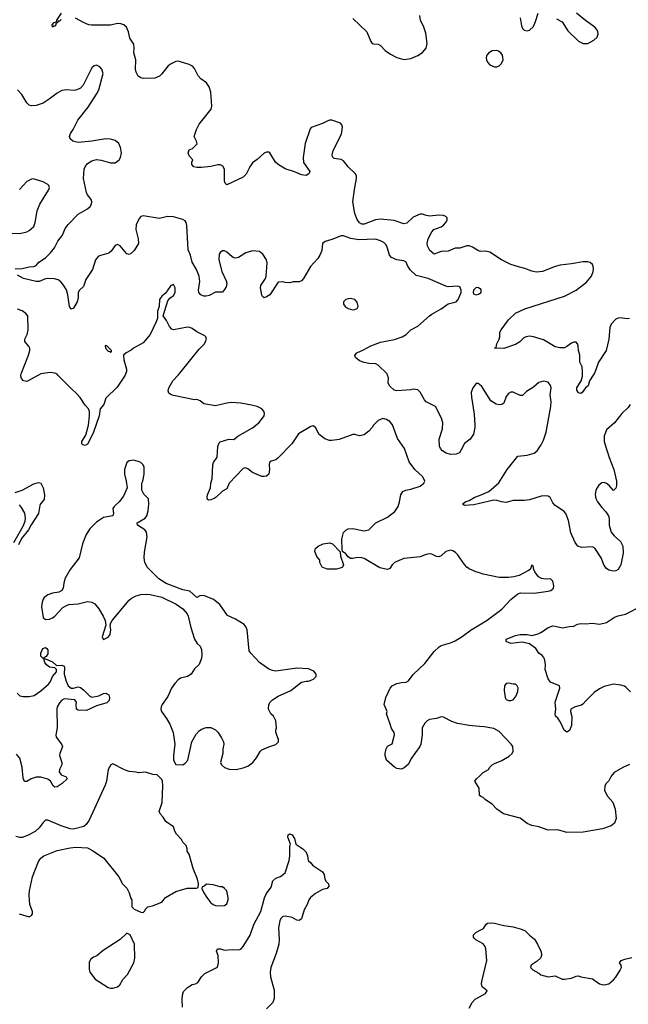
# Model space of a CAD drawing. Header units: inches. Extents: x 2220522 to 2384314, y 721474 to 893490.
# Tile 141 of 256: x 2276049 to 2281279, y 804594 to 813054. Entities that reach past the tile are written whole.
import ezdxf

# ---------------------------------------------------------------- set-up
doc = ezdxf.new("R2010")
doc.units = ezdxf.units.IN
doc.header["$MEASUREMENT"] = 0
for name, color, linetype in [('C2870', 7, 'Continuous'), ('C2871', 7, 'Continuous'), ('C2880', 7, 'Continuous'), ('C2881', 7, 'Continuous')]:
    doc.layers.add(name, color=color, linetype=linetype)

msp = doc.modelspace()

# ---------------------------------------------------------------- linework, layer by layer
at = {"layer": 'C2870', "color": 5}
for points, elevation in [([(2276210.2, 810000), (2276110, 809943.7), (2276082, 809950), (2276065.2, 809970), (2276058, 809990), (2276059.3, 810000)], 260), ([(2276954.5, 810000), (2276950.7, 809990), (2276884.9, 809895.1), (2276790, 809801.2), (2276771.4, 809748.6), (2276739.5, 809710), (2276731.2, 809648.8), (2276683.5, 809510), (2276654, 809450), (2276630, 809407.7), (2276610, 809394.2), (2276590, 809401.1), (2276583.5, 809410), (2276581.4, 809430), (2276617, 809483), (2276638.8, 809570), (2276649.8, 809650), (2276648.3, 809688.3), (2276640.9, 809710), (2276610, 809741.2), (2276567.7, 809807.7), (2276540.1, 809840.1), (2276490, 809885.1), (2276377.4, 810000)], 260), ([(2280000, 808299.6), (2279969, 808310), (2279910, 808336.2), (2279889.8, 808349.8), (2279870, 808372), (2279810, 808459.3), (2279794.9, 808474.9), (2279770, 808489.4), (2279750, 808495.1), (2279710, 808483.7), (2279670, 808447), (2279650, 808437), (2279630, 808440.7), (2279590, 808460.5), (2279570, 808463.5), (2279542, 808458), (2279490, 808438), (2279350, 808425.1), (2279270.8, 808390), (2279250.7, 808370), (2279230, 808337.2), (2279210, 808329.6), (2279144.4, 808344.4), (2279010, 808422.9), (2278990, 808429.6), (2278950, 808431.5), (2278910, 808423), (2278890, 808425.1), (2278870, 808439.1), (2278850, 808464.4), (2278823, 808483), (2278818.4, 808498.4), (2278818, 808590), (2278832.3, 808647.7), (2278850, 808668.2), (2278870, 808678), (2278910, 808680.5), (2279010, 808660.4), (2279048.2, 808671.8), (2279109.5, 808730), (2279210, 808780.3), (2279270.9, 808829.1), (2279299.7, 808870), (2279312.6, 808910), (2279322.9, 808970), (2279341.3, 808998.7), (2279367.9, 809012.1), (2279410, 809019.3), (2279490, 809045.5), (2279521.2, 809070), (2279529.2, 809090), (2279522.7, 809110), (2279509.3, 809130), (2279442.9, 809190), (2279394.3, 809254.3), (2279355.4, 809370), (2279294.3, 809454.3), (2279251.7, 809571.7), (2279230, 809602), (2279199.5, 809619.5), (2279170, 809627.3), (2279128.7, 809610), (2279088, 809570), (2279077.3, 809550), (2279050, 809519), (2279010, 809487), (2278970, 809478), (2278930, 809489.3), (2278910, 809489.4), (2278793.1, 809446.9), (2278730, 809438.4), (2278710, 809438.7), (2278670, 809451.1), (2278622.6, 809490), (2278589.6, 809549.6), (2278570, 809562.7), (2278550, 809557), (2278444.4, 809495.6), (2278387, 809410), (2278270, 809289.6), (2278250, 809272.8), (2278210, 809261.3), (2278196.4, 809250), (2278191.8, 809230), (2278194.4, 809190), (2278190.4, 809150), (2278170, 809132.3), (2278150, 809127.8), (2278128, 809130), (2278050, 809162), (2278010, 809195.1), (2277990, 809203), (2277970, 809197.4), (2277848.7, 809070), (2277830, 809022), (2277790, 809002.7), (2277737.3, 808950), (2277720.7, 808939.3), (2277690, 808926.9), (2277670, 808926), (2277661.2, 808930), (2277658.4, 808950), (2277662.4, 808970), (2277687, 809030), (2277692, 809070), (2277703.7, 809110), (2277707.6, 809230), (2277715.1, 809250), (2277746.6, 809293.4), (2277752.3, 809387.7), (2277762, 809418), (2277770, 809426), (2277846, 809450), (2277890, 809446.8), (2277924.2, 809475.8), (2278050, 809546), (2278102.4, 809590), (2278136.2, 809630), (2278149.3, 809650), (2278152.7, 809670), (2278145.2, 809690), (2278128.7, 809710), (2278090, 809729.3), (2278041.5, 809741.5), (2277950, 809758.4), (2277870, 809763.6), (2277830, 809758.4), (2277730, 809734.5), (2277630, 809752.7), (2277598.4, 809778.4), (2277570, 809789.5), (2277550, 809787.6), (2277370, 809823.6), (2277349, 809830), (2277330, 809845.2), (2277325.8, 809865.8), (2277331.6, 809890), (2277364.8, 809950), (2277410.3, 810000)], 260), ([(2280000, 809919.3), (2279990, 809928), (2279970, 809927.3), (2279943.6, 809890), (2279929.3, 809850), (2279931, 809810), (2279954.6, 809665.4), (2279960.5, 809570), (2279960.7, 809550), (2279948.1, 809491.9), (2279920.7, 809450), (2279870, 809412), (2279843.4, 809356.6), (2279826.9, 809333.1), (2279799.7, 809320.3), (2279750, 809317.2), (2279712.3, 809330), (2279682.9, 809350), (2279665.1, 809370), (2279656.2, 809390), (2279653.3, 809450), (2279682.3, 809537.7), (2279684.2, 809590), (2279673.6, 809630), (2279622.7, 809730), (2279542, 809770), (2279526.9, 809786.9), (2279490, 809854.5), (2279470, 809873.3), (2279430, 809878.9), (2279410, 809873.6), (2279290, 809863.5), (2279266, 809870), (2279230, 809903.7), (2279215.6, 809930), (2279216.9, 809976.9), (2279210.4, 810000)], 240), ([(2276009, 808991), (2276070, 809010.8), (2276170, 809066), (2276210, 809076), (2276230, 809071), (2276250, 809031.3), (2276262, 808970), (2276258.8, 808930), (2276227.5, 808892.5), (2276221.4, 808878.6), (2276210.4, 808809.6), (2276147.1, 808712.9), (2276124.4, 808670), (2276065.1, 808594.9), (2276037.4, 808542.6)], 260), ([(2280000, 808896.6), (2279950, 808885.4), (2279870, 808880.9), (2279854, 808890), (2279877.2, 808910), (2279910, 808922.4), (2279959.6, 808950), (2280000, 808966.8)], 240), ([(2275997.4, 808562.6), (2276078, 808702), (2276094.8, 808745.3), (2276098.3, 808770), (2276092.4, 808812.4), (2276063.7, 808863.7), (2276045.6, 808885.6)], 260), ([(2280000, 806982), (2279910, 806989.7), (2279810, 807005.4), (2279762.7, 807022.7), (2279690, 807060.9), (2279670, 807063.7), (2279630, 807049.2), (2279570, 807041.2), (2279550, 807029.2), (2279530.4, 807009.6), (2279507.3, 806970), (2279507.7, 806910), (2279494.8, 806830), (2279486, 806810), (2279413.4, 806706.6), (2279390, 806658), (2279353.7, 806626.3), (2279330, 806614), (2279290, 806619), (2279268, 806630), (2279202, 806690), (2279189, 806730), (2279189.2, 806750), (2279199, 806790), (2279210, 806811.3), (2279250, 806832), (2279269, 806910), (2279265.2, 806930), (2279244.8, 806964.8), (2279227.9, 807007.9), (2279202, 807090), (2279206, 807110), (2279182, 807170), (2279195.3, 807230), (2279233.2, 807310), (2279249.2, 807330), (2279288.7, 807350), (2279330, 807359.3), (2279370, 807361.6), (2279390, 807373.4), (2279430, 807426.8), (2279530, 807522), (2279610, 807624.9), (2279653.9, 807666.1), (2279670, 807675.8), (2279750, 807698.5), (2279790, 807718), (2279850, 807753.2), (2279928.7, 807811.3), (2280000, 807854.1)], 260), ([(2276026.4, 807266.4), (2276050, 807244.9), (2276078, 807238), (2276130, 807237.1), (2276172.5, 807247.5), (2276231.6, 807288.4), (2276296, 807344), (2276314, 807366), (2276331.6, 807410), (2276363.7, 807450), (2276365.2, 807470), (2276350, 807485.2), (2276304, 807490), (2276279, 807510), (2276264, 807530), (2276258, 807550), (2276260.4, 807559.6), (2276270, 807562), (2276330, 807536), (2276365.4, 807505.4), (2276410, 807507.3), (2276430, 807498), (2276433.4, 807490), (2276431.6, 807430), (2276446.7, 807370), (2276464.4, 807330), (2276490, 807310.3), (2276510, 807308.9), (2276550, 807321.1), (2276570, 807315.3), (2276596.5, 807296.5), (2276650, 807240.5), (2276670, 807233.4), (2276730, 807243), (2276770, 807263.8), (2276790, 807268), (2276814, 807254), (2276819.5, 807230), (2276816.7, 807203.3), (2276797, 807183), (2276710, 807158.9), (2276622, 807118), (2276550, 807122), (2276538, 807130), (2276533.2, 807170), (2276537, 807190), (2276522, 807210), (2276430, 807219.1), (2276410, 807207.6), (2276390, 807184.5), (2276371.7, 807150), (2276367.7, 807130), (2276370.3, 806970), (2276358.4, 806910), (2276362.4, 806890), (2276408.2, 806830), (2276416.4, 806810), (2276392.7, 806750), (2276391.7, 806730), (2276410.4, 806670), (2276410.5, 806650), (2276390.4, 806610), (2276388.5, 806590), (2276405.8, 806565.8), (2276446.8, 806546.8), (2276456, 806530), (2276414, 806490), (2276370, 806461.2), (2276350, 806459), (2276335.3, 806470), (2276312.7, 806510), (2276290, 806529.3), (2276230, 806546.6), (2276190, 806546.6), (2276148.1, 806531.9), (2276110, 806509), (2276090, 806508.7), (2276077.5, 806537.5), (2276071.1, 806630), (2276049.7, 806709.7), (2276022, 806742)], 260), ([(2276044.7, 805370), (2276130, 805346), (2276150, 805356), (2276158, 805370), (2276159.5, 805390), (2276134.5, 805450), (2276129.6, 805530), (2276131.7, 805568.3), (2276159.6, 805690), (2276210, 805821), (2276229.4, 805850), (2276257.2, 805870), (2276370, 805914.9), (2276483.3, 805936.7), (2276530, 805943.8), (2276630, 805938), (2276675.1, 805915.1), (2276770.3, 805850.3), (2276900.7, 805690), (2276931, 805630), (2276970.5, 805590.5), (2276990, 805552), (2277002.8, 805502.8), (2277011.3, 805490), (2277012, 805430), (2277032, 805410), (2277090, 805384.7), (2277110, 805382), (2277124, 805396), (2277129.3, 805410.7), (2277150, 805431), (2277190, 805440.7), (2277269, 805470), (2277302, 805510), (2277390, 805562.8), (2277488.9, 805591.1), (2277567.3, 805592.7), (2277582, 805598), (2277586, 805630), (2277575.3, 805670), (2277540.2, 805760.2), (2277504.7, 805884.7), (2277488.7, 805910), (2277488.4, 805928.4), (2277479, 805959), (2277450, 805988), (2277438, 806010), (2277396.5, 806056.5), (2277382, 806082), (2277370, 806118), (2277305.6, 806165.6), (2277282, 806202), (2277255.3, 806230), (2277248, 806250), (2277273.6, 806326.4), (2277278, 806470), (2277275.3, 806510), (2277270, 806526), (2277230, 806566), (2277192.7, 806567.3), (2277130, 806588.7), (2277070, 806582), (2277048.9, 806588.9), (2276990, 806594), (2276950, 806609.2), (2276850, 806661.2), (2276831.3, 806650), (2276808.5, 806610), (2276796, 806510), (2276784.2, 806475.8), (2276645.4, 806174.6), (2276621.1, 806138.9), (2276599.8, 806120.2), (2276510, 806097.7), (2276481.5, 806101.5), (2276405.9, 806125.9), (2276290, 806176.4), (2276270, 806174.7), (2276250, 806155.6), (2276216.9, 806110), (2276182.1, 806077.9), (2276116.6, 806043.4), (2276070, 806027.8), (2276050, 806026.8), (2276016.3, 806036.3)], 280), ([(2280000, 806389), (2279999, 806390), (2279997, 806450), (2279959, 806510), (2279974, 806530), (2280000, 806555.1)], 260), ([(2277448.2, 804570), (2277444.4, 804635.6), (2277447.7, 804672.3), (2277457, 804703), (2277490, 804738.8), (2277530, 804764), (2277558, 804770), (2277579.6, 804780.4), (2277612.3, 804830), (2277640.8, 804859.2), (2277747.2, 804912.8), (2277758.4, 804950), (2277753.2, 805013.2), (2277741.2, 805050), (2277748, 805070), (2277774, 805070), (2277810, 805058.8), (2277875.9, 805064.1), (2277930, 805061.6), (2277950, 805067.7), (2277970, 805090.4), (2278030, 805186.4), (2278061.1, 805278.9), (2278121.5, 805390), (2278152.7, 805507.3), (2278170, 805546.8), (2278210, 805601), (2278224.7, 805655.3), (2278250, 805677.3), (2278289.2, 805690.8), (2278330, 805722), (2278363.7, 805830), (2278369.4, 805870), (2278369.3, 805950), (2278375.3, 805970), (2278354, 806030), (2278355.3, 806050), (2278370, 806058.8), (2278390.6, 806050), (2278410, 806018), (2278421, 805970), (2278482.8, 805930), (2278510, 805901), (2278523, 805870), (2278528.1, 805828.1), (2278551.3, 805810), (2278564.7, 805790), (2278650, 805731), (2278666, 805710), (2278671, 805670), (2278681, 805650), (2278701, 805630), (2278706, 805610), (2278690, 805589.2), (2278650, 805579.3), (2278631.3, 805570), (2278590, 805546), (2278547.7, 805510), (2278533, 805490), (2278518, 805450), (2278493.8, 805406.2), (2278470, 805329), (2278450, 805312.7), (2278430, 805316), (2278390, 805339.3), (2278330, 805352), (2278310, 805349.4), (2278293, 805330), (2278284.9, 805310), (2278274, 805250), (2278279.5, 805150), (2278276.5, 805110), (2278252.9, 805030), (2278206.7, 804910), (2278199.7, 804870), (2278204.2, 804830), (2278236.2, 804716.2), (2278235.6, 804644.4), (2278223.8, 804610), (2278170, 804556)], 260), ([(2280000, 805130.5), (2279968.1, 805148.1), (2279958, 805158), (2279949.2, 805170), (2279949, 805190), (2279969.3, 805210), (2280000, 805227.2)], 260), ([(2279910, 804561), (2279937, 804610), (2279962, 804638), (2280000, 804658.9)], 260)]:
    msp.add_lwpolyline(points, dxfattribs=dict(at, elevation=elevation))
for points, elevation in [([(2277030, 809269), (2276990, 809264), (2276970, 809248.7), (2276948.4, 809190), (2276948.2, 809150), (2276964, 809090), (2276971.1, 809031.1), (2276940.4, 808959.6), (2276904.9, 808910), (2276860.7, 808870), (2276850, 808854), (2276854.9, 808810), (2276848, 808792), (2276770, 808775.1), (2276710, 808737), (2276650, 808679.6), (2276621.3, 808630), (2276589.1, 808550), (2276558.9, 808430), (2276481.6, 808330), (2276437.3, 808250), (2276427, 808213), (2276421.7, 808170), (2276411.1, 808148.9), (2276386.2, 808133.8), (2276330, 808125.3), (2276290, 808111.9), (2276260.4, 808090), (2276250, 808075.1), (2276241.3, 808050), (2276237.4, 808010), (2276250, 807916), (2276270, 807900.3), (2276303.8, 807903.8), (2276330, 807913.6), (2276350, 807928.2), (2276418.3, 808001.7), (2276450, 808021.4), (2276470, 808027.8), (2276550, 808034.8), (2276630, 808053.7), (2276670, 808049.2), (2276693.7, 808033.7), (2276730, 807990.3), (2276767.1, 807930), (2276784, 807890), (2276787.6, 807850), (2276758.4, 807750), (2276764.7, 807730), (2276770, 807727.3), (2276810, 807747.4), (2276826.9, 807770), (2276831.8, 807810), (2276826.6, 807850), (2276831.1, 807870), (2276842, 807890), (2276990, 808065.3), (2277010, 808083.6), (2277050, 808104.7), (2277090, 808115.8), (2277138.6, 808118.6), (2277170, 808116.1), (2277270, 808092.4), (2277392, 808032.1), (2277451.2, 807991.2), (2277488.2, 807950), (2277497.1, 807930), (2277520.3, 807830), (2277551.9, 807731.9), (2277573.4, 807693.4), (2277598.8, 807670), (2277610, 807642), (2277612.4, 807592.4), (2277610, 807568.7), (2277590, 807514), (2277550, 807477.2), (2277523.1, 807430), (2277490.7, 807410), (2277430, 807396.4), (2277410, 807381.5), (2277381.3, 807350), (2277353.6, 807310), (2277321.4, 807238.6), (2277272, 807170), (2277263.7, 807150), (2277262.4, 807130), (2277268.2, 807110), (2277310.6, 807050), (2277339.5, 806999.5), (2277366.4, 806930), (2277381.6, 806830), (2277370.8, 806730), (2277371.3, 806691.3), (2277390, 806654), (2277450, 806652), (2277470, 806664.7), (2277492.3, 806690), (2277527.3, 806850), (2277566.2, 806913.8), (2277590, 806944), (2277610, 806956.3), (2277650, 806970.6), (2277690, 806970.7), (2277730, 806950.8), (2277750, 806930.8), (2277783.4, 806883.4), (2277800.5, 806850), (2277803, 806830), (2277793.4, 806790), (2277794, 806750), (2277774.8, 806670), (2277782.8, 806650), (2277808.5, 806628.5), (2277850, 806614.9), (2277910, 806610.5), (2277970, 806624.4), (2278010, 806639.3), (2278052.7, 806670), (2278082.7, 806710), (2278114.8, 806765.2), (2278130, 806778.8), (2278190, 806806.8), (2278250, 806826), (2278274, 806850), (2278274, 806870), (2278248.7, 806930), (2278248.7, 806950), (2278255.3, 806970), (2278249, 807030), (2278230, 807068), (2278208, 807090), (2278188, 807130), (2278189, 807170), (2278202, 807190), (2278222, 807210), (2278270, 807240.7), (2278379, 807290), (2278470, 807360.7), (2278510, 807370.8), (2278530, 807371), (2278573.6, 807386.4), (2278595.3, 807410), (2278595.3, 807430), (2278575.5, 807455.5), (2278530, 807477.2), (2278430, 807482), (2278250, 807456.9), (2278221.3, 807461.3), (2278190, 807474), (2278109.4, 807530), (2278035.1, 807610), (2278022, 807630), (2278002.7, 807810), (2277995.1, 807835.1), (2277976.5, 807856.5), (2277903.7, 807903.7), (2277834.8, 807934.8), (2277767.9, 808027.9), (2277712.9, 808072.9), (2277630, 808106.6), (2277597.7, 808102.3), (2277570, 808089.5), (2277510, 808142), (2277450, 808155.4), (2277306.6, 808210), (2277244.5, 808250), (2277147.3, 808347.2), (2277125.1, 808390), (2277117.6, 808430), (2277120.1, 808479.9), (2277142.9, 808610), (2277139.5, 808650), (2277123.7, 808670), (2277060.9, 808710), (2277057.2, 808730), (2277126.6, 808770), (2277140.9, 808790), (2277153.2, 808833.2), (2277159, 808890), (2277156.4, 808936.4), (2277116.4, 808976.4), (2277098, 809010), (2277098, 809070), (2277108, 809090), (2277119, 809150), (2277119, 809210), (2277108.7, 809230), (2277090, 809248.7), (2277075.5, 809255.5)], 280), ([(2278691.6, 808331.6), (2278648.7, 808350), (2278628.7, 808390), (2278628, 808410), (2278602.7, 808442.7), (2278583.7, 808483.7), (2278592, 808510), (2278613.6, 808530), (2278656, 808550), (2278710, 808558.4), (2278735.6, 808550), (2278802.4, 808482.4), (2278805.2, 808445.2), (2278832.2, 808370), (2278822.6, 808350), (2278810, 808342.9), (2278770, 808332)], 260), ([(2276258, 807562), (2276250, 807566), (2276230, 807586), (2276229.2, 807610), (2276247, 807650), (2276270, 807658), (2276282.8, 807650), (2276290, 807638), (2276290, 807606), (2276276.9, 807583.1), (2276254, 807570)], 260), ([(2277654, 805626), (2277630, 805606), (2277618, 805602), (2277614, 805590), (2277632, 805550), (2277656, 805510), (2277690, 805466.8), (2277710, 805451), (2277730, 805444), (2277750, 805440.7), (2277810, 805444), (2277830, 805458), (2277841.2, 805490), (2277841.2, 805510), (2277829.1, 805569.1), (2277810, 805588.7), (2277790, 805602), (2277770, 805602), (2277710, 805619)], 280), ([(2276970, 805206), (2276910.9, 805149.1), (2276764.9, 805055.1), (2276710.6, 805009.4), (2276682, 804998), (2276659.6, 804980.4), (2276645.4, 804954.6), (2276645.4, 804894.6), (2276651.3, 804870), (2276696, 804810), (2276810, 804738.8), (2276830, 804731.3), (2276850, 804731.3), (2276890, 804744.7), (2276910, 804762), (2276934.6, 804805.4), (2276974, 804850), (2277029, 804950), (2277037.2, 804990), (2277035.3, 805110), (2276998, 805190)], 280)]:
    msp.add_lwpolyline(points, close=True, dxfattribs=dict(at, elevation=elevation))
at = {"layer": 'C2871', "color": 5}
for points, elevation in [([(2276405.4, 813054.6), (2276390, 813042), (2276378, 813042), (2276370, 813028), (2276358, 813022), (2276358, 813010), (2276350, 812998), (2276342, 812998), (2276330, 812988.7), (2276328.7, 813010), (2276346, 813030), (2276366, 813034), (2276368, 813050), (2276409, 813111)], 220), ([(2280000, 811064), (2279990, 811067.3), (2279940.1, 811100.1), (2279910, 811111.6), (2279890, 811111.6), (2279830, 811092), (2279790, 811089.4), (2279730, 811065.2), (2279670, 811062), (2279610, 811039.3), (2279572.7, 811070), (2279552.3, 811110), (2279549.6, 811130), (2279558.4, 811170), (2279590, 811230.7), (2279606.6, 811250), (2279670, 811274.6), (2279691.4, 811288.6), (2279711.3, 811310), (2279722.4, 811330), (2279721.6, 811350), (2279710, 811361.6), (2279690, 811371.1), (2279650, 811373.5), (2279570, 811366.9), (2279533, 811373), (2279510, 811382), (2279490, 811382.9), (2279430, 811358.3), (2279374.4, 811305.6), (2279350, 811299.2), (2279267.3, 811327.3), (2279150, 811340.3), (2279105.4, 811334.6), (2279010, 811297.6), (2278990, 811297), (2278970, 811307), (2278950, 811336), (2278930, 811389.3), (2278911.6, 811490), (2278924.9, 811595.1), (2278944, 811690), (2278943, 811710), (2278934, 811730), (2278872, 811790), (2278830, 811839.6), (2278810, 811853.3), (2278750, 811860.9), (2278736.2, 811876.2), (2278733.8, 811893.8), (2278741.1, 811930), (2278813, 812070), (2278822, 812130), (2278816, 812150), (2278804.8, 812164.8), (2278730, 812189.5), (2278710, 812189.6), (2278690, 812182.9), (2278650, 812161.6), (2278553.7, 812126.3), (2278544.5, 812115.5), (2278501.6, 811990), (2278484.2, 811870), (2278486.1, 811826.1), (2278542, 811750), (2278532, 811730), (2278510, 811715.3), (2278470, 811722), (2278410, 811747.8), (2278330, 811773.6), (2278269.3, 811810), (2278246.6, 811830), (2278197.2, 811910), (2278190, 811914.5), (2278170, 811915.1), (2278150, 811906), (2278090, 811852.3), (2278050, 811823.7), (2278026, 811790), (2277993.5, 811726.5), (2277970, 811701.2), (2277830, 811635.3), (2277815.3, 811650), (2277810, 811666), (2277809.4, 811769.4), (2277795.6, 811795.6), (2277770, 811806.6), (2277750, 811807), (2277690, 811792.8), (2277610, 811782.4), (2277570, 811783.7), (2277546, 811790), (2277528, 811810), (2277528, 811830), (2277535.3, 811850), (2277504, 811884), (2277495.3, 811910), (2277505.6, 811934.4), (2277534, 811946), (2277573.6, 811986.4), (2277569, 812010), (2277549.2, 812050), (2277567, 812110), (2277590, 812157.3), (2277694.6, 812285.4), (2277700.5, 812310), (2277691.5, 812430), (2277677.8, 812477.8), (2277655.1, 812510), (2277606.3, 812546.3), (2277583.1, 812570), (2277550, 812633.2), (2277534.2, 812654.2), (2277504, 812670), (2277430, 812691), (2277410, 812696), (2277390, 812693.1), (2277350, 812674.4), (2277324.2, 812655.8), (2277270, 812589.6), (2277250, 812569.6), (2277230, 812559.6), (2277210, 812552), (2277110, 812549.2), (2277090, 812552.7), (2277068.1, 812568.1), (2277050, 812604), (2277043.5, 812630), (2277045.7, 812710), (2277029.8, 812770), (2277033.7, 812810), (2277030, 812844), (2276996.2, 812896.2), (2276983.7, 812950), (2276967.3, 812990), (2276943.7, 813010), (2276918.4, 813018.4), (2276890, 813019.8), (2276830, 813005.6), (2276665.9, 813005.9), (2276644, 813010), (2276598, 813030), (2276528.1, 813068.1)], 220), ([(2278910, 813063.8), (2279030.7, 812950), (2279065.8, 812865.8), (2279078, 812850), (2279090, 812844.9), (2279130, 812843.8), (2279150, 812832.4), (2279190.4, 812790), (2279236.2, 812756.2), (2279290, 812728.9), (2279350, 812712.6), (2279410, 812720.2), (2279470, 812744.9), (2279508.9, 812771.1), (2279541.6, 812810), (2279549.7, 812850), (2279537.7, 812937.7), (2279522.4, 812990), (2279494, 813050), (2279487.3, 813090)], 220), ([(2276010, 810913.1), (2276070, 810915.3), (2276130, 810931.6), (2276170, 810932.2), (2276190, 810942.4), (2276212.6, 810970), (2276270, 811008.1), (2276313.3, 811050), (2276346.7, 811093.3), (2276375.8, 811150), (2276416.5, 811203.5), (2276439.6, 811260.4), (2276465.5, 811294.5), (2276550, 811382.8), (2276630, 811427.3), (2276653.5, 811450), (2276665.4, 811470), (2276668, 811490), (2276661.6, 811510), (2276630, 811549.5), (2276622, 811570), (2276595.6, 811690), (2276604, 811770), (2276610, 811790.6), (2276630, 811817.1), (2276670, 811842), (2276710, 811852), (2276750, 811847.2), (2276830, 811823.2), (2276870, 811824.4), (2276903.5, 811850), (2276915.1, 811870), (2276923.5, 811910), (2276916.2, 811956.2), (2276899.5, 811990), (2276870, 812015.4), (2276830, 812027.2), (2276790, 812029.8), (2276670, 812009.8), (2276550, 811999.3), (2276505.1, 812010), (2276482.4, 812030), (2276476.2, 812050), (2276484.2, 812075.8), (2276509.5, 812110.5), (2276549.5, 812190), (2276637.6, 812302.4), (2276710, 812412.4), (2276728.7, 812450), (2276767.3, 812590), (2276755.6, 812630), (2276738, 812650), (2276710, 812662.9), (2276690, 812656.2), (2276670, 812640.9), (2276594.9, 812490), (2276570, 812466), (2276539.1, 812450), (2276515.8, 812444.2), (2276450, 812451.1), (2276410, 812444.7), (2276370, 812423.6), (2276302, 812370), (2276250, 812336.3), (2276190, 812317.7), (2276150, 812313), (2276130, 812318.7), (2276110, 812338.4), (2276065.7, 812410), (2276029.7, 812450)], 240), ([(2275970, 811218.8), (2276050, 811216), (2276110, 811231), (2276130, 811241), (2276170, 811278), (2276181.2, 811310), (2276199, 811410), (2276221.2, 811470), (2276297.2, 811590), (2276304, 811610), (2276299, 811630), (2276290, 811639), (2276250, 811660.9), (2276165.6, 811685.6), (2276150, 811683.7), (2276110, 811662.7), (2276046.7, 811593.3)], 260), ([(2279210.4, 810000), (2279207.6, 810010), (2279130, 810086), (2279110, 810097.6), (2279050, 810099.6), (2279010, 810107.6), (2278970, 810123.5), (2278935.1, 810150), (2278928.3, 810170), (2278944.5, 810190), (2279004.2, 810215.8), (2279065.6, 810250), (2279150, 810283.5), (2279270, 810304.6), (2279334.7, 810330), (2279369.6, 810350), (2279409.4, 810390), (2279470, 810419.3), (2279569.7, 810510), (2279590, 810523.6), (2279670, 810568), (2279730, 810611.6), (2279798, 810630), (2279816.1, 810650), (2279842.3, 810710), (2279843.5, 810730), (2279830, 810759.5), (2279810, 810762.9), (2279730, 810759.1), (2279710, 810763.5), (2279558.4, 810830), (2279455, 810855), (2279404.4, 810904.4), (2279381.1, 810941.1), (2279369.2, 810970), (2279350, 810982), (2279290, 810989.7), (2279243.6, 811010), (2279227.1, 811030), (2279210.7, 811090.7), (2279197.8, 811117.8), (2279178, 811138), (2279150, 811154.7), (2279106.8, 811166.8), (2278962.9, 811162.9), (2278894.8, 811174.8), (2278830, 811195.8), (2278810, 811196.2), (2278730, 811163.7), (2278673.2, 811146.8), (2278651, 811130), (2278644.9, 811070), (2278627.7, 811030), (2278610, 811002.7), (2278546.3, 810933.7), (2278487.7, 810830), (2278470.3, 810809.7), (2278450, 810802), (2278397.5, 810802.5), (2278370, 810792.3), (2278330, 810795.1), (2278310, 810801.6), (2278270, 810797.6), (2278198, 810690), (2278170, 810672), (2278150, 810665.2), (2278135.1, 810675.1), (2278130, 810688), (2278118.4, 810750), (2278120.7, 810770), (2278159.6, 810830), (2278167.6, 810850), (2278175.6, 810964.4), (2278169.7, 810989.7), (2278139.1, 811039.1), (2278110, 811061.2), (2278050, 811067.3), (2277990.8, 811050), (2277930, 811011.6), (2277905.8, 811005.8), (2277890, 811007.3), (2277875.6, 811015.6), (2277830, 811057), (2277810, 811067), (2277790, 811066.6), (2277770, 811052.3), (2277762.3, 811037.7), (2277758.7, 810990), (2277786, 810890), (2277823.6, 810810), (2277827.4, 810790), (2277821.5, 810758.5), (2277810, 810736), (2277790, 810713.2), (2277730, 810712.7), (2277675.8, 810684.2), (2277650, 810676.9), (2277630, 810678), (2277604.5, 810690), (2277587.3, 810710), (2277585.1, 810730), (2277595.6, 810804.4), (2277589.7, 810850), (2277568.2, 810908.2), (2277530, 810969), (2277515.1, 811030), (2277496, 811076), (2277485.1, 811285.1), (2277478.9, 811310), (2277470, 811324.5), (2277450, 811338), (2277370, 811359.7), (2277318.5, 811361.4), (2277250, 811346.3), (2277110, 811369.6), (2277090, 811362), (2277074.4, 811345.6), (2277048.9, 811290), (2277045.3, 811250), (2277067.7, 811170), (2277070.8, 811130), (2277031, 811070), (2277010, 811049), (2276990, 811037.2), (2276970, 811042.7), (2276911, 811111), (2276890, 811122), (2276870, 811114.5), (2276834.9, 811065.1), (2276813.8, 811046.2), (2276734.9, 811025.1), (2276722.4, 811017.6), (2276700.7, 810990), (2276673.8, 810906.2), (2276618, 810822), (2276598, 810762), (2276561.6, 810730), (2276550.4, 810710), (2276552.5, 810667.5), (2276542, 810630), (2276510, 810574), (2276490, 810565.2), (2276478, 810590), (2276462.4, 810690), (2276451.2, 810731.2), (2276420.5, 810780.5), (2276402.3, 810802.3), (2276379.2, 810819.2), (2276348.4, 810828.4), (2276290, 810831.1), (2276270, 810828), (2276215.2, 810804.7), (2276190, 810805.1), (2276081.2, 810830), (2276030, 810859.3)], 240), ([(2277410.3, 810000), (2277424.5, 810015.5), (2277590, 810223.1), (2277636.9, 810270), (2277653.3, 810310), (2277649.6, 810330), (2277638.7, 810338.7), (2277570, 810371.8), (2277530, 810401.2), (2277510, 810409.8), (2277490, 810411.4), (2277370, 810389.7), (2277355.2, 810395.2), (2277336.6, 810416.6), (2277310, 810469), (2277282, 810510), (2277321.2, 810638.8), (2277338.4, 810661.6), (2277370, 810683), (2277383.6, 810710), (2277383.7, 810750), (2277370, 810777.2), (2277346.8, 810770), (2277317.1, 810722.9), (2277299.1, 810700.9), (2277270, 810679), (2277250.8, 810650), (2277246, 810590), (2277231.6, 810548.4), (2277232, 810490), (2277222, 810458), (2277170.7, 810350), (2277110, 810276.9), (2277026.8, 810230), (2277006.7, 810213.3), (2276964.7, 810190), (2276942, 810170), (2276942.8, 810130), (2276966, 810050), (2276966, 810030), (2276954.5, 810000)], 260), ([(2280000, 810744.5), (2279991.1, 810751.1), (2279970, 810751.2), (2279947.4, 810730), (2279944.9, 810710), (2279950, 810696), (2279970, 810688.4), (2279990, 810694.4), (2280000, 810701)], 240), ([(2276059.3, 810000), (2276060.7, 810010), (2276125.4, 810170), (2276135.8, 810210), (2276136.3, 810230), (2276130, 810242.7), (2276091.8, 810290), (2276092, 810310), (2276112.3, 810350), (2276120.9, 810390), (2276118, 810510), (2276102, 810530), (2276070, 810552), (2276030, 810565.1)], 260), ([(2276377.4, 810000), (2276370, 810007.6), (2276350, 810017.4), (2276310, 810023.5), (2276230, 810011.1), (2276210.2, 810000)], 260)]:
    msp.add_lwpolyline(points, dxfattribs=dict(at, elevation=elevation))
at = {"layer": 'C2871', "color": 5, "elevation": 260}
for points in [[(2278890, 810657.2), (2278870, 810656), (2278850, 810648.7), (2278831.3, 810630), (2278831.3, 810610), (2278844.7, 810590), (2278870, 810571.3), (2278910, 810561), (2278930, 810564.7), (2278950, 810572), (2278957.2, 810590), (2278950, 810628), (2278930, 810648.7)], [(2276786.4, 810253.6), (2276782, 810250), (2276786, 810230), (2276810, 810204.7), (2276822, 810202), (2276830, 810194), (2276838, 810202), (2276838, 810210), (2276798, 810250)]]:
    msp.add_lwpolyline(points, close=True, dxfattribs=at)
at = {"layer": 'C2880', "color": 5}
for points, elevation in [([(2280975.7, 810000), (2280944, 809950), (2280933.2, 809906.8), (2280910, 809889.2), (2280880.7, 809850), (2280870, 809842.9), (2280850, 809846.6), (2280835.6, 809870), (2280835.1, 809890), (2280874.5, 809950), (2280883.6, 809990), (2280884.1, 810000)], 220), ([(2280000, 808966.8), (2280080, 809000), (2280166.4, 809073.6), (2280238.3, 809190), (2280330, 809302.4), (2280410, 809313.4), (2280469.2, 809330), (2280494, 809350), (2280530, 809400.7), (2280550, 809442), (2280573.5, 809510), (2280613.6, 809730), (2280614.5, 809770), (2280606.8, 809830), (2280614.7, 809890), (2280609.6, 809910), (2280590, 809938), (2280550, 809947.8), (2280510, 809936.9), (2280464.1, 809895.9), (2280402.4, 809857.6), (2280370, 809824.2), (2280350, 809824.7), (2280290, 809852.8), (2280270, 809853.3), (2280250, 809840.4), (2280230, 809817.2), (2280210, 809758.5), (2280193, 809747.1), (2280170, 809743.2), (2280143.6, 809750), (2280098.1, 809778.1), (2280021, 809901), (2280000, 809919.3)], 240), ([(2281293.8, 809746.2), (2281277.1, 809722.9), (2281224.2, 809670), (2281161.3, 809590), (2281091.7, 809528.3), (2281070, 809475.3), (2281070.3, 809430), (2281076, 809410), (2281113.3, 809293.3), (2281154.4, 809190), (2281176.3, 809090), (2281177.3, 809050), (2281170, 809028), (2281150, 809008), (2281114, 809050), (2281090, 809069.3), (2281070, 809076.2), (2281050, 809074.5), (2281025.5, 809054.5), (2281010.5, 809030), (2281000.5, 809010), (2280994.9, 808970), (2280999.9, 808939.9), (2281013.4, 808910), (2281050, 808861), (2281085.2, 808825.2), (2281107.3, 808790), (2281113.4, 808770), (2281113, 808710), (2281130.4, 808650.4), (2281157.5, 808617.5), (2281210.8, 808570), (2281230.7, 808530), (2281234, 808470), (2281214, 808370), (2281190, 808329), (2281170, 808317.2), (2281150, 808314), (2281110, 808325.2), (2281090, 808337.2), (2281070, 808365.2), (2281044.7, 808430), (2280990, 808513.2), (2280970, 808524), (2280877.2, 808517.2), (2280845.2, 808530), (2280822, 808562), (2280783.6, 808643.6), (2280765.4, 808750), (2280742.4, 808810), (2280724.5, 808830), (2280650, 808878.4), (2280630, 808903.7), (2280608.1, 808948.1), (2280590, 808958.4), (2280570, 808963), (2280530, 808959.7), (2280429.6, 808929.6), (2280383.3, 808923.3), (2280290, 808922.9), (2280230, 808906.3), (2280190, 808909.6), (2280150, 808922.9), (2280124.4, 808924.4), (2280000, 808896.6)], 240), ([(2280000, 807854.1), (2280066.2, 807893.8), (2280191.3, 807990), (2280270, 808072.7), (2280330, 808121.6), (2280351.6, 808128.4), (2280470, 808126.7), (2280590, 808143.8), (2280614, 808150), (2280630, 808162.8), (2280636, 808170), (2280639.3, 808190), (2280629.3, 808229.3), (2280610, 808249), (2280566.3, 808246.3), (2280533.6, 808253.6), (2280507, 808267), (2280475.3, 808310), (2280466, 808330), (2280462, 808362), (2280450, 808366), (2280434, 808330), (2280419.8, 808320.2), (2280341.1, 808278.9), (2280294.2, 808265.8), (2280250, 808260.7), (2280170, 808260.7), (2280030, 808289.6), (2280000, 808299.6)], 260), ([(2281297.1, 807277.1), (2281258, 807318), (2281246.2, 807326.2), (2281215.4, 807335.4), (2281150, 807343), (2281070, 807323.7), (2281030, 807303.7), (2280986, 807274), (2280915.5, 807204.5), (2280888.4, 807171.6), (2280876.1, 807163.9), (2280821, 807150), (2280784, 807130), (2280780.7, 807110), (2280793.7, 807066.3), (2280790.5, 806990), (2280774, 806946), (2280750, 806933.2), (2280727, 806950), (2280696.9, 807016.9), (2280673.6, 807053.6), (2280654, 807070), (2280650, 807086), (2280655.1, 807130), (2280649.3, 807190), (2280689, 807310), (2280688.7, 807328.7), (2280610, 807362.9), (2280590, 807389), (2280562.9, 807470), (2280567, 807510), (2280560.9, 807550), (2280552.3, 807572.3), (2280539, 807590), (2280509.7, 807609.7), (2280482.7, 807650), (2280429.6, 807689.6), (2280365.8, 807705.8), (2280270, 807692.7), (2280228.7, 807710), (2280228.7, 807730), (2280310, 807761.6), (2280350, 807770.4), (2280410, 807770.3), (2280450, 807763.1), (2280504.4, 807775.6), (2280534, 807790), (2280588.7, 807830), (2280630, 807844.9), (2280650, 807843.8), (2280712.3, 807827.7), (2280770, 807841), (2280810, 807844), (2280841.2, 807858.8), (2280870, 807865.5), (2280910, 807861.6), (2280970, 807868.4), (2281030, 807861.3), (2281090, 807874.9), (2281161.1, 807918.9), (2281190, 807931.5), (2281253.9, 807946.1), (2281390, 808015.6)], 240), ([(2280000, 806555.1), (2280030, 806584), (2280078, 806610), (2280088.7, 806630), (2280108.7, 806650), (2280130, 806664), (2280191.4, 806688.6), (2280254.9, 806725.1), (2280281.2, 806750), (2280289.2, 806770), (2280286, 806810), (2280272.3, 806830), (2280170, 806937.2), (2280122, 806962), (2280038.7, 806978.7), (2280000, 806982)], 260), ([(2281290, 806654.5), (2281230.4, 806629.6), (2281155.9, 806584.1), (2281130, 806554), (2281110, 806514), (2281088.7, 806491.3), (2281076.3, 806470), (2281074, 806430), (2281101.1, 806381.1), (2281144.9, 806330), (2281166.8, 806270), (2281174.8, 806190), (2281159.3, 806150), (2281132.2, 806127.8), (2281058, 806102), (2280890, 806072.4), (2280750, 806071.2), (2280673.4, 806093.4), (2280589.8, 806089.8), (2280510, 806119.3), (2280450, 806129.6), (2280410, 806147.8), (2280350, 806192), (2280205.2, 806230), (2280149.3, 806270), (2280110, 806312.7), (2280050, 806349.3), (2280030, 806369.2), (2280010, 806379), (2280000, 806389)], 260), ([(2280000, 805227.2), (2280033.9, 805246.1), (2280058, 805282), (2280068.7, 805290), (2280086.8, 805293.2), (2280129.5, 805290.5), (2280210, 805270.4), (2280290, 805260.5), (2280350, 805243), (2280388.2, 805228.2), (2280430, 805186.8), (2280472.7, 805152.7), (2280498.8, 805110), (2280526, 805050), (2280532, 805030), (2280531.6, 805011.6), (2280524.7, 804990), (2280496.3, 804963.7), (2280444.7, 804930), (2280438.8, 804910), (2280458, 804890), (2280510, 804862), (2280526.4, 804846.4), (2280590, 804830.5), (2280650, 804837.3), (2280710, 804810.8), (2280730, 804808.9), (2280790, 804818.4), (2280830, 804836), (2280850, 804838.8), (2280872, 804830), (2280970, 804812), (2281030, 804770.4), (2281050, 804763.7), (2281070, 804762), (2281110, 804770.5), (2281150, 804803), (2281170, 804825.5), (2281210, 804887.3), (2281219.6, 804910), (2281218, 804930), (2281202.7, 804950), (2281218, 804970), (2281250, 804982.3), (2281310, 804996.2)], 260), ([(2280000, 804658.9), (2280050, 804686.5), (2280065.6, 804710), (2280022.8, 804742.8), (2280017.6, 804770), (2280018.8, 804790), (2280061.6, 804970), (2280055.4, 805070), (2280049.7, 805090), (2280030, 805114), (2280000, 805130.5)], 260)]:
    msp.add_lwpolyline(points, dxfattribs=dict(at, elevation=elevation))
at = {"layer": 'C2880', "color": 5, "elevation": 260}
msp.add_lwpolyline([(2280250, 807353.2), (2280230, 807348.7), (2280216, 807330), (2280211.1, 807288.9), (2280221, 807230), (2280230, 807212), (2280250, 807204.7), (2280270, 807204.7), (2280290, 807211), (2280315.3, 807244.7), (2280330, 807282), (2280331.5, 807311.5), (2280324, 807330), (2280310, 807344), (2280290, 807344)], close=True, dxfattribs=at)
at = {"layer": 'C2881', "color": 5}
for points, elevation in [([(2280349.1, 813070), (2280360.2, 813000.2), (2280370, 812977.3), (2280383.8, 812963.8), (2280410, 812957.6), (2280430, 812963.1), (2280463.5, 812996.5), (2280482.2, 813037.8), (2280502.6, 813110)], 220), ([(2280661.7, 813061.7), (2280710, 813034.8), (2280757.6, 812957.6), (2280850, 812868.2), (2280890, 812850.4), (2280930, 812850.4), (2280982.3, 812877.7), (2281010, 812904), (2281019.6, 812930), (2281017.6, 812950), (2281007.3, 812970), (2280989.8, 812989.8), (2280910, 813046.3), (2280834, 813110)], 220), ([(2280884.1, 810000), (2280885.8, 810034.2), (2280881.5, 810070), (2280863.1, 810110), (2280862, 810170), (2280849.7, 810210), (2280847.6, 810250), (2280842, 810270), (2280830, 810282), (2280810, 810283.6), (2280790, 810275.1), (2280750, 810245.1), (2280730, 810235.6), (2280690, 810233), (2280650, 810243.5), (2280550, 810302), (2280464, 810330), (2280430, 810335.1), (2280401, 810330), (2280380.7, 810319.3), (2280346, 810286), (2280310, 810262.7), (2280210.3, 810229.7), (2280129.2, 810230), (2280142, 810238), (2280148.7, 810268.7), (2280169.2, 810310), (2280174, 810330), (2280174, 810370), (2280185.2, 810390), (2280250, 810474.8), (2280310, 810530.7), (2280390, 810570.6), (2280730, 810678.9), (2280830, 810729.1), (2280920.6, 810799.4), (2280963.4, 810850), (2280977, 810890), (2280979.4, 810910), (2280975.3, 810935.3), (2280969.8, 810949.8), (2280950, 810966.6), (2280930, 810973.3), (2280890, 810972.9), (2280790, 810954.6), (2280694.4, 810945.6), (2280650, 810933.8), (2280540.7, 810890), (2280490, 810885.3), (2280450, 810892.8), (2280390, 810917.2), (2280334, 810930), (2280270, 810951.5), (2280190, 810989.7), (2280090, 811055.8), (2280050, 811064.7), (2280010, 811060.7), (2280000, 811064)], 220), ([(2280000, 810701), (2280013.6, 810710), (2280014, 810734), (2280000, 810744.5)], 240), ([(2281290, 810486), (2281270, 810482), (2281210, 810491.6), (2281190, 810489.6), (2281170, 810479.6), (2281130, 810437), (2281118.7, 810410), (2281110.2, 810310), (2281087.2, 810210), (2281022.3, 810110), (2280990, 810022.7), (2280975.7, 810000)], 220)]:
    msp.add_lwpolyline(points, dxfattribs=dict(at, elevation=elevation))
at = {"layer": 'C2881', "color": 5, "elevation": 220}
msp.add_lwpolyline([(2280149.7, 812789.7), (2280110, 812785.7), (2280079.3, 812770), (2280062.6, 812750), (2280058, 812730), (2280061.1, 812710), (2280070, 812687.7), (2280090, 812666), (2280130, 812648.4), (2280150, 812648.2), (2280170, 812656.3), (2280190, 812676), (2280203.6, 812710), (2280196.9, 812750), (2280184.5, 812770), (2280164.4, 812784.4)], close=True, dxfattribs=at)

doc.saveas('drawing.dxf')
